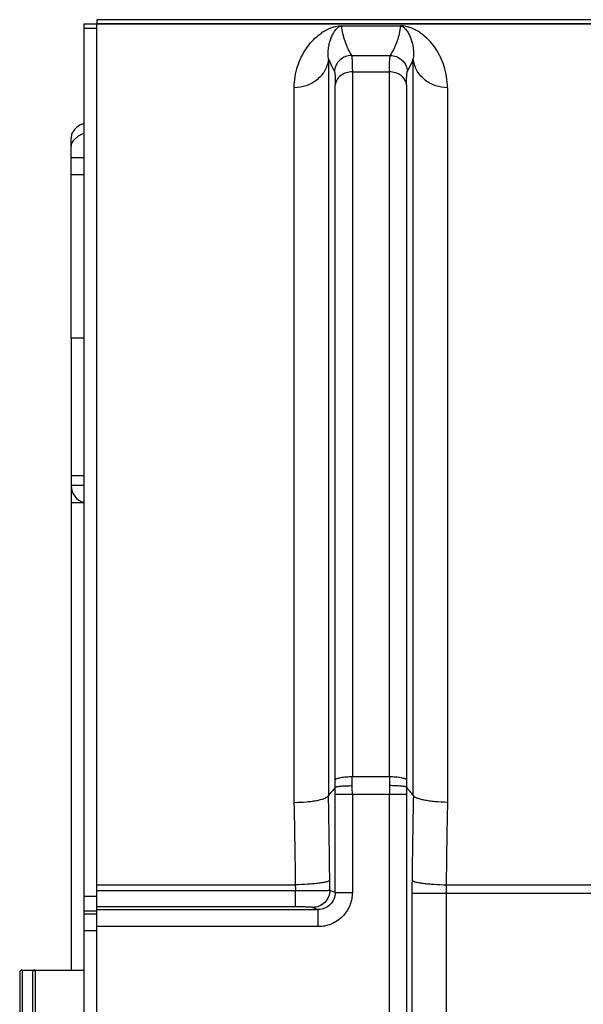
# Model space of a CAD drawing. Extents: x -849 to 1181, y 8 to 1248.
# Tile 19 of 35: x -488 to -422, y 1116 to 1231. Entities that reach past the tile are written whole.
import ezdxf

# ---------------------------------------------------------------- set-up
doc = ezdxf.new("R2010")
doc.units = 0
doc.header["$LTSCALE"] = 65.395
doc.layers.get('0').update_dxf_attribs({"linetype": 'CONTINUOUS'})

msp = doc.modelspace()

# ---------------------------------------------------------------- linework, layer by layer
at = {"color": 6, "linetype": 'CONTINUOUS'}
for p, q in [((-480.23, 1230.93), (-480.23, 999.93)), ((-480.23, 1230.93), (-478.73, 1230.93)), ((-478.73, 1231.43), (-478.73, 1230.93)), ((-295.23, 1231.43), (-478.73, 1231.43)), ((-478.73, 999.95), (-478.73, 1230.91)), ((-480.23, 1230.43), (-478.73, 1230.43)), ((-481.73, 1194.23), (-481.73, 1217.64)), ((-480.23, 1215.3), (-481.73, 1215.3)), ((-487.73, 1120.13), (-487.73, 1110.73)), ((-487.43, 1120.43), (-480.23, 1120.43)), ((-486.23, 1120.13), (-486.23, 1110.73))]:
    msp.add_line(p, q, dxfattribs=at)
at = {"color": 2, "linetype": 'CONTINUOUS'}
for p, q in [((-478.73, 1230.93), (-478.73, 1230.91)), ((-320.74, 1230.93), (-478.73, 1230.93)), ((-317.91, 1230.91), (-478.73, 1230.91)), ((-481.73, 1194.23), (-481.73, 1120.43)), ((-480.23, 1194.23), (-481.73, 1194.23)), ((-480.23, 1174.99), (-481.73, 1174.99))]:
    msp.add_line(p, q, dxfattribs=at)
at = {"color": 9, "linetype": 'CONTINUOUS'}
for p, q in [((-450.18, 1230.72), (-450.18, 1230.69)), ((-450.18, 1230.72), (-443.29, 1230.72)), ((-443.29, 1230.69), (-450.18, 1230.69)), ((-443.29, 1230.69), (-443.29, 1230.72)), ((-449, 1227.24), (-444.47, 1227.24)), ((-451.69, 1226.87), (-451.69, 1140.82)), ((-441.78, 1140.82), (-441.78, 1226.87)), ((-448.9, 1225.34), (-448.9, 1143.03)), ((-448.9, 1225.34), (-444.57, 1225.34)), ((-444.57, 1143.03), (-444.57, 1225.34)), ((-450.89, 1142.65), (-450.89, 1223.81)), ((-442.57, 1223.81), (-442.57, 1142.65)), ((-455.68, 1140.02), (-455.68, 1223.48)), ((-437.79, 1223.48), (-437.79, 1140.02)), ((-480.23, 1213.3), (-481.73, 1213.3)), ((-481.73, 1178.18), (-480.23, 1178.18)), ((-480.23, 1177.03), (-481.73, 1177.03)), ((-448.9, 1143.03), (-444.57, 1143.03)), ((-450.89, 1129.49), (-450.89, 1140.93)), ((-442.57, 1140.93), (-450.89, 1140.93)), ((-448.9, 1140.93), (-448.9, 1129.49)), ((-444.57, 1089.94), (-444.57, 1140.93)), ((-442.57, 1140.93), (-442.57, 1089.94)), ((-478.73, 1130.4), (-455.53, 1130.4)), ((-478.73, 1129.72), (-455.52, 1129.72)), ((-455.52, 1127.81), (-455.52, 1129.72)), ((-450.89, 1129.49), (-451.53, 1129.74)), ((-450.89, 1129.49), (-448.9, 1129.49)), ((-441.93, 1101.49), (-441.93, 1129.37)), ((-416.16, 1129.37), (-441.93, 1129.37)), ((-437.95, 1129.37), (-437.95, 1101.49)), ((-437.94, 1130.4), (-420.16, 1130.4)), ((-480.23, 1129.07), (-478.73, 1129.07)), ((-478.73, 1127.31), (-480.23, 1127.31)), ((-455.52, 1127.81), (-478.73, 1127.81)), ((-478.73, 1127.5), (-452.9, 1127.5)), ((-453.53, 1127.75), (-452.9, 1127.5)), ((-452.9, 1125.5), (-452.9, 1127.5)), ((-480.23, 1127), (-478.73, 1127)), ((-478.73, 1125), (-480.23, 1125)), ((-452.9, 1125.5), (-478.73, 1125.5)), ((-487.43, 1120.43), (-487.43, 1110.43)), ((-485.93, 1120.43), (-485.93, 1110.43))]:
    msp.add_line(p, q, dxfattribs=at)
at = {"color": 6, "linetype": 'CONTINUOUS'}
for centre, radius, start, end in [((-479.73, 1176.99), 2, 180, 255.5178), ((-398.62, 1097.41), 68.56, 139.6797, 140.7161), ((-494.66, 1097.56), 68.33, 39.2822, 40.3221), ((-487.43, 1120.13), 0.3, 90, 180), ((-485.93, 1120.13), 0.3, 90, 180)]:
    msp.add_arc(centre, radius, start, end, dxfattribs=at)
at = {"color": 9, "linetype": 'CONTINUOUS'}
for centre, radius, start, end in [((-546.72, 1142.65), 95.83, 359.4782, 359.9987), ((-598.14, 1143.03), 149.23, 359.5903, 359.999), ((-590.88, 1140.93), 141.98, 359.9993, 0.42), ((-294.06, 1143.04), 150.51, 180.0027, 180.4079), ((-302.57, 1140.93), 142, 179.58, 180.0007), ((-345.93, 1142.65), 96.65, 180.0035, 180.5196), ((-1748.57, 1116.26), 1297.12, 0.64728, 1.08514), ((-541.83, 1140.93), 90.94, 359.9991, 0.5358), ((-351.62, 1140.93), 90.95, 179.4642, 180.0009), ((845.67, 1116.4), 1287.68, 178.91326, 179.35433), ((-1681.85, 1116.06), 1226.41, 0.67001, 1.11939), ((797.25, 1115.92), 1235.28, 178.88222, 179.32838), ((-587.55, 1129.37), 136.02, 0.1562, 0.6484), ((-306.08, 1129.37), 135.86, 179.351, 180.0018), ((-515.67, 1129.38), 60.16, 0.3285, 0.9742), ((-377.3, 1129.37), 60.65, 179.0286, 180.0005)]:
    msp.add_arc(centre, radius, start, end, dxfattribs=at)
for points, knots in [([(-455.68, 1223.48), (-455.68, 1223.92), (-455.61, 1224.76), (-455.32, 1225.96), (-454.89, 1227.05), (-454.33, 1228.03), (-453.66, 1228.9), (-453, 1229.52), (-452.4, 1229.97), (-451.88, 1230.28), (-451.36, 1230.51), (-450.78, 1230.67), (-450.41, 1230.72), (-450.18, 1230.72)], [0, 0, 0, 0, 0.131706, 0.255219, 0.372417, 0.484901, 0.594375, 0.703423, 0.759473, 0.818726, 0.886642, 0.930283, 1, 1, 1, 1]), ([(-451.69, 1226.87), (-451.73, 1227.26), (-451.73, 1227.85), (-451.6, 1228.59), (-451.46, 1229.09), (-451.28, 1229.56), (-451.08, 1229.92), (-450.9, 1230.19), (-450.77, 1230.34), (-450.66, 1230.46), (-450.55, 1230.55), (-450.4, 1230.65), (-450.26, 1230.69), (-450.18, 1230.69)], [0, 0, 0, 0, 0.271778, 0.396454, 0.514993, 0.628462, 0.738361, 0.792922, 0.848454, 0.877392, 0.908231, 0.943778, 1, 1, 1, 1]), ([(-450.18, 1230.69), (-450.12, 1230.1), (-449.84, 1228.9), (-449.32, 1227.79), (-449, 1227.24)], [0, 0, 0, 0, 0.482115, 1, 1, 1, 1]), ([(-443.29, 1230.69), (-443.35, 1230.1), (-443.62, 1228.9), (-444.15, 1227.79), (-444.47, 1227.24)], [0, 0, 0, 0, 0.481994, 1, 1, 1, 1]), ([(-437.79, 1223.48), (-437.79, 1223.92), (-437.86, 1224.76), (-438.14, 1225.96), (-438.57, 1227.05), (-439.13, 1228.03), (-439.81, 1228.9), (-440.47, 1229.52), (-441.07, 1229.97), (-441.59, 1230.28), (-442.11, 1230.51), (-442.68, 1230.67), (-443.06, 1230.72), (-443.29, 1230.72)], [0, 0, 0, 0, 0.131706, 0.255219, 0.372417, 0.484901, 0.594375, 0.703423, 0.759473, 0.818726, 0.886642, 0.930283, 1, 1, 1, 1]), ([(-443.29, 1230.69), (-443.2, 1230.69), (-443.07, 1230.65), (-442.92, 1230.55), (-442.81, 1230.46), (-442.69, 1230.34), (-442.56, 1230.19), (-442.38, 1229.92), (-442.19, 1229.56), (-442.01, 1229.09), (-441.87, 1228.59), (-441.74, 1227.85), (-441.74, 1227.26), (-441.78, 1226.87)], [0, 0, 0, 0, 0.056289, 0.091847, 0.122689, 0.151626, 0.207155, 0.261711, 0.371599, 0.485057, 0.603585, 0.728249, 1, 1, 1, 1]), ([(-449, 1227.24), (-449.24, 1227.24), (-449.74, 1227.15), (-450.39, 1226.75), (-450.85, 1226.13), (-450.98, 1225.64), (-450.99, 1225.4)], [0, 0, 0, 0, 0.241089, 0.50016, 0.759127, 1, 1, 1, 1]), ([(-449, 1227.24), (-448.99, 1227.22), (-448.97, 1227.15), (-448.95, 1227.03), (-448.94, 1226.86), (-448.92, 1226.64), (-448.91, 1226.38), (-448.9, 1225.94), (-448.9, 1225.59), (-448.9, 1225.34)], [0, 0, 0, 0, 0.042007, 0.10792, 0.198026, 0.312167, 0.449987, 0.610988, 1, 1, 1, 1]), ([(-444.57, 1225.34), (-444.57, 1225.59), (-444.56, 1225.94), (-444.55, 1226.38), (-444.54, 1226.64), (-444.53, 1226.86), (-444.51, 1227.03), (-444.49, 1227.15), (-444.48, 1227.22), (-444.46, 1227.24)], [0, 0, 0, 0, 0.389012, 0.550013, 0.687833, 0.801974, 0.892079, 0.957993, 1, 1, 1, 1]), ([(-444.46, 1227.24), (-444.23, 1227.24), (-443.73, 1227.15), (-443.07, 1226.75), (-442.62, 1226.13), (-442.49, 1225.64), (-442.47, 1225.4)], [0, 0, 0, 0, 0.241156, 0.500229, 0.759161, 1, 1, 1, 1]), ([(-451.69, 1226.87), (-451.71, 1226.65), (-451.8, 1226.21), (-452.05, 1225.57), (-452.44, 1224.97), (-453.13, 1224.26), (-454.22, 1223.64), (-455.2, 1223.48), (-455.68, 1223.48)], [0, 0, 0, 0, 0.113277, 0.233434, 0.359423, 0.489561, 0.751588, 1, 1, 1, 1]), ([(-451.69, 1226.87), (-451.64, 1226.75), (-451.44, 1226.24), (-451.2, 1225.76), (-450.99, 1225.4)], [0, 0, 0, 0, 0.243521, 1, 1, 1, 1]), ([(-442.47, 1225.4), (-442.4, 1225.52), (-442.15, 1226), (-441.92, 1226.49), (-441.78, 1226.87)], [0, 0, 0, 0, 0.256741, 1, 1, 1, 1]), ([(-437.79, 1223.48), (-438.26, 1223.48), (-439.24, 1223.64), (-440.33, 1224.26), (-441.02, 1224.97), (-441.42, 1225.57), (-441.67, 1226.21), (-441.76, 1226.65), (-441.78, 1226.87)], [0, 0, 0, 0, 0.248412, 0.510439, 0.640577, 0.766566, 0.886723, 1, 1, 1, 1]), ([(-450.99, 1225.4), (-450.98, 1225.38), (-450.97, 1225.32), (-450.95, 1225.22), (-450.93, 1225.07), (-450.92, 1224.89), (-450.91, 1224.67), (-450.9, 1224.31), (-450.89, 1224.02), (-450.89, 1223.81)], [0, 0, 0, 0, 0.042902, 0.109234, 0.199445, 0.313514, 0.451206, 0.61196, 1, 1, 1, 1]), ([(-448.9, 1225.34), (-449.14, 1225.34), (-449.62, 1225.27), (-450.27, 1224.94), (-450.73, 1224.43), (-450.87, 1224.01), (-450.89, 1223.81)], [0, 0, 0, 0, 0.259558, 0.527558, 0.778672, 1, 1, 1, 1]), ([(-442.57, 1223.81), (-442.59, 1224.01), (-442.73, 1224.43), (-443.2, 1224.94), (-443.85, 1225.27), (-444.33, 1225.34), (-444.57, 1225.34)], [0, 0, 0, 0, 0.221328, 0.472442, 0.740442, 1, 1, 1, 1]), ([(-442.57, 1223.81), (-442.57, 1224.02), (-442.57, 1224.31), (-442.56, 1224.67), (-442.55, 1224.89), (-442.54, 1225.07), (-442.52, 1225.22), (-442.5, 1225.32), (-442.48, 1225.38), (-442.47, 1225.4)], [0, 0, 0, 0, 0.388054, 0.548816, 0.686511, 0.800577, 0.89078, 0.957103, 1, 1, 1, 1]), ([(-450.9, 1141.78), (-450.89, 1141.79), (-450.87, 1141.8), (-450.8, 1141.83), (-450.68, 1141.86), (-450.49, 1141.89), (-450.24, 1141.92), (-449.95, 1141.94), (-449.5, 1141.96), (-449.15, 1141.97), (-448.9, 1141.97)], [0, 0, 0, 0, 0.015652, 0.038367, 0.106488, 0.204103, 0.328389, 0.475326, 0.640015, 1, 1, 1, 1]), ([(-450.89, 1142.65), (-450.88, 1142.68), (-450.82, 1142.74), (-450.69, 1142.8), (-450.49, 1142.87), (-450.13, 1142.95), (-449.59, 1143.02), (-449.13, 1143.03), (-448.9, 1143.03)], [0, 0, 0, 0, 0.04557, 0.115959, 0.215991, 0.344364, 0.661465, 1, 1, 1, 1]), ([(-444.57, 1143.03), (-444.33, 1143.03), (-443.88, 1143.02), (-443.34, 1142.95), (-442.97, 1142.87), (-442.78, 1142.8), (-442.65, 1142.74), (-442.59, 1142.68), (-442.57, 1142.65)], [0, 0, 0, 0, 0.338535, 0.655636, 0.784009, 0.884041, 0.95443, 1, 1, 1, 1]), ([(-442.57, 1141.78), (-442.58, 1141.78), (-442.6, 1141.8), (-442.66, 1141.83), (-442.79, 1141.86), (-442.98, 1141.89), (-443.23, 1141.91), (-443.52, 1141.94), (-443.97, 1141.96), (-444.32, 1141.97), (-444.56, 1141.97)], [0, 0, 0, 0, 0.015384, 0.037974, 0.106001, 0.203619, 0.327964, 0.474992, 0.63979, 1, 1, 1, 1]), ([(-455.68, 1140.02), (-455.19, 1140.02), (-454.49, 1140.05), (-453.59, 1140.15), (-453, 1140.24), (-452.51, 1140.36), (-452.16, 1140.48), (-451.95, 1140.58), (-451.8, 1140.67), (-451.72, 1140.76), (-451.69, 1140.82)], [0, 0, 0, 0, 0.349563, 0.510149, 0.654273, 0.777549, 0.876658, 0.916598, 0.950139, 1, 1, 1, 1]), ([(-437.79, 1140.02), (-438.27, 1140.02), (-438.98, 1140.06), (-439.88, 1140.16), (-440.47, 1140.26), (-440.96, 1140.37), (-441.3, 1140.49), (-441.52, 1140.59), (-441.66, 1140.68), (-441.75, 1140.76), (-441.78, 1140.82)], [0, 0, 0, 0, 0.350221, 0.51114, 0.655552, 0.779012, 0.878116, 0.917937, 0.951242, 1, 1, 1, 1]), ([(-451.54, 1130.91), (-451.55, 1130.9), (-451.59, 1130.86), (-451.67, 1130.82), (-451.78, 1130.77), (-451.99, 1130.71), (-452.35, 1130.63), (-452.86, 1130.56), (-453.46, 1130.49), (-454.36, 1130.43), (-455.06, 1130.4), (-455.53, 1130.4)], [0, 0, 0, 0, 0.015458, 0.037274, 0.066537, 0.103753, 0.202544, 0.331712, 0.485242, 0.654296, 1, 1, 1, 1]), ([(-441.93, 1130.91), (-441.91, 1130.9), (-441.88, 1130.86), (-441.8, 1130.82), (-441.69, 1130.77), (-441.47, 1130.71), (-441.12, 1130.63), (-440.61, 1130.56), (-440, 1130.49), (-439.1, 1130.43), (-438.41, 1130.4), (-437.94, 1130.4)], [0, 0, 0, 0, 0.015454, 0.037264, 0.066518, 0.103724, 0.202492, 0.331643, 0.485169, 0.654233, 1, 1, 1, 1]), ([(-455.52, 1129.72), (-455.03, 1129.72), (-454.13, 1129.73), (-453.07, 1129.73), (-452.35, 1129.74), (-451.97, 1129.74), (-451.71, 1129.74), (-451.58, 1129.75), (-451.53, 1129.74)], [0, 0, 0, 0, 0.363884, 0.678245, 0.803058, 0.900328, 0.966731, 1, 1, 1, 1]), ([(-451.53, 1129.74), (-451.53, 1129.5), (-451.63, 1128.97), (-452.08, 1128.29), (-452.75, 1127.85), (-453.28, 1127.75), (-453.53, 1127.75)], [0, 0, 0, 0, 0.240401, 0.500521, 0.760313, 1, 1, 1, 1]), ([(-450.89, 1129.49), (-450.89, 1129.23), (-451, 1128.7), (-451.45, 1128.04), (-452.12, 1127.6), (-452.64, 1127.5), (-452.9, 1127.5)], [0, 0, 0, 0, 0.250221, 0.500433, 0.750387, 1, 1, 1, 1]), ([(-448.9, 1129.49), (-448.9, 1129.23), (-448.95, 1128.7), (-449.26, 1127.7), (-450, 1126.59), (-451.12, 1125.85), (-452.12, 1125.55), (-452.64, 1125.5), (-452.9, 1125.5)], [0, 0, 0, 0, 0.125301, 0.250601, 0.49999, 0.74939, 0.874695, 1, 1, 1, 1]), ([(-453.53, 1127.75), (-453.53, 1127.75), (-453.56, 1127.75), (-453.6, 1127.76), (-453.65, 1127.77), (-453.76, 1127.77), (-453.94, 1127.78), (-454.18, 1127.79), (-454.47, 1127.8), (-454.92, 1127.81), (-455.28, 1127.81), (-455.52, 1127.81)], [0, 0, 0, 0, 0.012797, 0.033834, 0.063135, 0.100406, 0.197611, 0.322266, 0.470181, 0.636305, 1, 1, 1, 1])]:
    msp.add_open_spline(points, degree=3, knots=knots, dxfattribs=at)
at = {"color": 6, "linetype": 'CONTINUOUS'}
for points, knots in [([(-480.23, 1219.31), (-480.45, 1219.23), (-480.85, 1219.04), (-481.34, 1218.64), (-481.66, 1218.17), (-481.73, 1217.81), (-481.73, 1217.64)], [0, 0, 0, 0, 0.291393, 0.552984, 0.785707, 1, 1, 1, 1]), ([(-481.73, 1216.49), (-481.73, 1216.66), (-481.66, 1217.02), (-481.34, 1217.49), (-480.85, 1217.89), (-480.45, 1218.08), (-480.23, 1218.16)], [0, 0, 0, 0, 0.214292, 0.447016, 0.708607, 1, 1, 1, 1])]:
    msp.add_open_spline(points, degree=3, knots=knots, dxfattribs=at)

doc.saveas('drawing.dxf')
